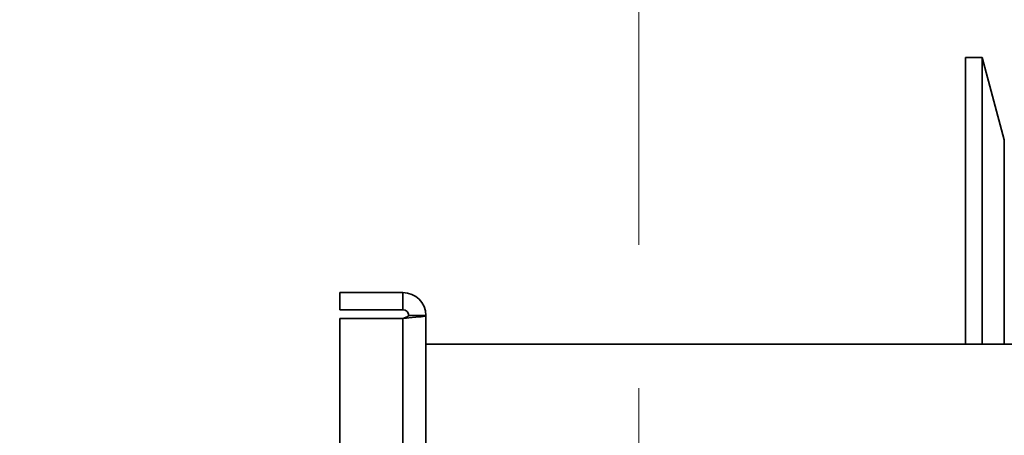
# Model space of a CAD drawing. Header units: millimetres. Extents: x 42175 to 97175, y 10092 to 468192.
# Tile 189 of 256: x 79282 to 79454, y 25042 to 25114. Entities that reach past the tile are written whole.
import ezdxf

# ---------------------------------------------------------------- set-up
doc = ezdxf.new("R2010")
doc.units = ezdxf.units.MM
doc.header["$XCLIPFRAME"] = 2
doc.linetypes.add('DASHED', pattern=[0.75, 0.5, -0.25])
for name, color, linetype in [('AHU03-3-68634OBJ', 8, 'Continuous'), ('AHU03-3-68635OBJ', 8, 'Continuous'), ('Impeller', 8, 'Continuous'), ('Konstrukcja - Siatka mod', 8, 'Continuous')]:
    doc.layers.add(name, color=color, linetype=linetype)
picture_1 = doc.add_image_def('image3.bmp', size_in_pixel=(1540, 807))

msp = doc.modelspace()

# ---------------------------------------------------------------- linework, layer by layer
at = {"layer": 'AHU03-3-68634OBJ', "color": 8, "linetype": 'Continuous', "lineweight": 35, "ltscale": 100}
for p, q in [((79348.84, 25066.69), (79337.84, 25066.69)), ((79337.84, 25066.69), (79337.84, 25063.69)), ((79348.84, 25066.69), (79348.84, 25063.69)), ((79348.84, 25063.69), (79337.84, 25063.69)), ((79352.84, 25062.69), (79349.84, 25062.69)), ((79352.84, 24794.69), (79352.84, 25062.69)), ((79348.84, 25062.19), (79337.84, 25062.19)), ((79337.84, 24795.19), (79337.84, 25062.19)), ((79349.47, 25062.24), (79348.84, 25062.19)), ((79348.84, 24795.19), (79348.84, 25062.19)), ((79349.88, 25062.27), (79349.47, 25062.24))]:
    msp.add_line(p, q, dxfattribs=at)
at = {"layer": 'AHU03-3-68634OBJ', "color": 8, "linetype": 'Continuous', "lineweight": 35, "ltscale": 100, "flags": 128}
for points in [[(79349.84, 25062.69), (79349.76, 25062.56), (79349.55, 25062.44), (79348.84, 25062.19)], [(79352.84, 25062.69), (79352.79, 25062.64), (79352.63, 25062.59), (79352.37, 25062.53), (79352.01, 25062.48), (79351.06, 25062.38), (79349.88, 25062.27)]]:
    msp.add_lwpolyline(points, dxfattribs=at)
at = {"layer": 'AHU03-3-68634OBJ', "color": 8, "linetype": 'Continuous', "lineweight": 35, "ltscale": 100}
for radius in [4, 1]:
    msp.add_arc((79348.84, 25062.69), radius, 0, 90, dxfattribs=at)
at = {"layer": 'AHU03-3-68635OBJ', "color": 8, "linetype": 'Continuous', "lineweight": 35, "ltscale": 100}
msp.add_line((79582.31, 25057.69), (79352.84, 25057.69), dxfattribs=at)
at = {"layer": 'Impeller', "color": 8, "linetype": 'Continuous', "lineweight": 35, "ltscale": 100}
for p, q in [((79446.96, 25107.69), (79449.87, 25107.69)), ((79446.96, 25107.69), (79446.96, 25057.69)), ((79453.72, 25093.32), (79449.87, 25107.69)), ((79449.87, 25107.69), (79449.87, 25057.69)), ((79453.72, 25057.69), (79453.72, 25093.32))]:
    msp.add_line(p, q, dxfattribs=at)
at = {"layer": 'Konstrukcja - Siatka mod', "color": 8, "linetype": 'DASHED', "lineweight": 13, "ltscale": 100}
msp.add_line((79390, 16600), (79390, 33564.84), dxfattribs=at)

# ---------------------------------------------------------------- pictures from other files: only their frames are drawn
at = {"color": 8, "lineweight": 13}
image = msp.add_image(picture_1, insert=(78690, 24419.73), size_in_units=(1860, 974.46), dxfattribs=at)
image.set_boundary_path([(-0.5, -0.5), (1539.5, 806.5)])

doc.saveas('drawing.dxf')
